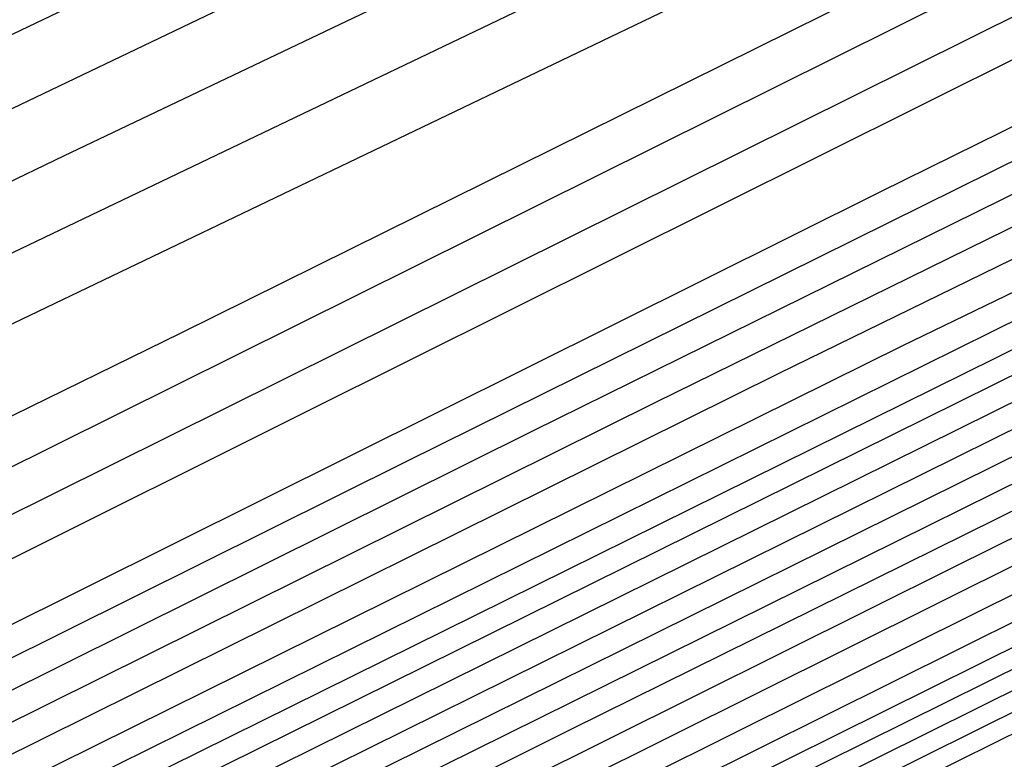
# Model space of a CAD drawing. Extents: x 3249832 to 3255657, y 13789405 to 13793316.
# Tile 169 of 256: x 3255354.25 to 3255356.57, y 13790182.11 to 13790183.84. Entities that reach past the tile are written whole.
import ezdxf

# ---------------------------------------------------------------- set-up
doc = ezdxf.new("R2010")
doc.units = 0
doc.header["$LTSCALE"] = 100
doc.header["$MEASUREMENT"] = 0
for name, color, linetype in [('GRATIO_CON', 10, 'CONTINUOUS'), ('GRATIO_ICON', 7, 'CONTINUOUS'), ('TARGETS_EAST', 7, 'CONTINUOUS')]:
    doc.layers.add(name, color=color, linetype=linetype)

# ---------------------------------------------------------------- blocks, each defined once
blk = doc.blocks.new('Gratio_032316_contours')
at = {"layer": 'GRATIO_CON', "color": 1, "linetype": 'Continuous', "flags": 128}
for points in [[(3255302.0314, 13790157.2669), (3255305.6437, 13790158.8712), (3255309.5432, 13790160.614), (3255315.3666, 13790163.3532), (3255324.1156, 13790167.6191), (3255334.2532, 13790172.6317), (3255343.6078, 13790177.2836), (3255350.4634, 13790180.6983), (3255354.9264, 13790182.9227), (3255357.5588, 13790184.2349), (3255358.8995, 13790184.9016), (3255359.3945, 13790185.1454), (3255359.4667, 13790185.1777)], [(3255303.1924, 13790158.1067), (3255309.9568, 13790161.3295), (3255315.993, 13790164.1738), (3255320.1968, 13790166.1001), (3255323.9244, 13790167.8032), (3255329.1467, 13790170.2866), (3255337.3137, 13790174.2874), (3255347.7912, 13790179.4774), (3255359.424, 13790185.2621)], [(3255301.814, 13790157.6625), (3255306.2336, 13790159.7553), (3255313.6914, 13790163.3206), (3255322.3973, 13790167.4845), (3255329.9545, 13790171.0807), (3255334.6794, 13790173.2938), (3255337.7412, 13790174.7115), (3255341.022, 13790176.2722), (3255345.9737, 13790178.6979), (3255352.3262, 13790181.8446), (3255359.3791, 13790185.3518)], [(3255305.2569, 13790159.8473), (3255305.9504, 13790160.0417), (3255306.586, 13790160.2393), (3255307.411, 13790160.5614), (3255309.715, 13790161.6217), (3255315.0483, 13790164.1572), (3255324.1904, 13790168.5345), (3255334.8378, 13790173.6394), (3255343.916, 13790177.9876), (3255349.1621, 13790180.4875), (3255351.558, 13790181.6198), (3255352.8973, 13790182.2578), (3255354.6336, 13790183.1084), (3255356.8611, 13790184.2117), (3255359.3342, 13790185.4415)], [(3255305.0995, 13790161.0664), (3255308.7467, 13790162.6449), (3255312.8467, 13790164.4393), (3255316.3876, 13790165.97), (3255318.6123, 13790166.8792), (3255319.7823, 13790167.2946), (3255320.414, 13790167.4655), (3255320.9362, 13790167.5996), (3255321.4269, 13790167.7371), (3255321.8766, 13790167.8769), (3255322.4974, 13790168.1226), (3255324.3865, 13790168.9972), (3255328.8629, 13790171.1288), (3255336.5853, 13790174.8284), (3255345.5712, 13790179.1397), (3255353.1782, 13790182.7894), (3255357.4275, 13790184.8241), (3255358.9954, 13790185.5698), (3255359.2221, 13790185.6724), (3255359.2241, 13790185.6699), (3255359.2254, 13790185.6692), (3255359.2262, 13790185.6695)], [(3255327.8239, 13790171.2175), (3255328.3616, 13790171.3694), (3255328.7758, 13790171.4757), (3255329.1651, 13790171.5848), (3255329.522, 13790171.6958), (3255330.0144, 13790171.8907), (3255331.5133, 13790172.5846), (3255335.0648, 13790174.2757), (3255341.1917, 13790177.2108), (3255348.3215, 13790180.6304), (3255354.3583, 13790183.5236), (3255357.7322, 13790185.1336), (3255358.9792, 13790185.7201), (3255359.1618, 13790185.7973), (3255359.1653, 13790185.7931), (3255359.1674, 13790185.792), (3255359.1688, 13790185.7924)], [(3255327.4219, 13790171.5158), (3255331.9797, 13790173.519), (3255334.6691, 13790174.6694), (3255335.8655, 13790175.1404), (3255336.3091, 13790175.2732), (3255336.6154, 13790175.3518), (3255336.9034, 13790175.4325), (3255337.1673, 13790175.5146), (3255337.5315, 13790175.6587), (3255338.64, 13790176.1719), (3255341.2667, 13790177.4227), (3255345.7981, 13790179.5933), (3255351.0719, 13790182.1212), (3255355.5383, 13790184.2579), (3255358.0368, 13790185.4431), (3255358.9629, 13790185.8704), (3255359.101, 13790185.9219), (3255359.1053, 13790185.9157), (3255359.1073, 13790185.9136), (3255359.1082, 13790185.9136)], [(3255323.5452, 13790170.1275), (3255328.7443, 13790172.413), (3255334.7095, 13790175.0541), (3255339.7758, 13790177.2935), (3255342.6975, 13790178.5645), (3255343.9071, 13790179.0633), (3255344.2566, 13790179.177), (3255344.4551, 13790179.2279), (3255344.6416, 13790179.2802), (3255344.8126, 13790179.3334), (3255345.0486, 13790179.4268), (3255345.7668, 13790179.7593), (3255347.4686, 13790180.5696), (3255350.4045, 13790181.9757), (3255353.8223, 13790183.612), (3255356.7185, 13790184.9922), (3255358.3419, 13790185.7522), (3255358.9489, 13790186.0173), (3255359.0476, 13790186.0348)]]:
    blk.add_lwpolyline(points, dxfattribs=at)
at = {"layer": 'GRATIO_CON', "color": 5, "linetype": 'Continuous', "flags": 128}
for points in [[(3255271.7424, 13790142.4839), (3255272.6412, 13790142.8669), (3255274.1083, 13790143.4531), (3255276.3425, 13790144.3166), (3255279.222, 13790145.4602), (3255282.5453, 13790146.8689), (3255286.466, 13790148.6836), (3255292.5587, 13790151.6691), (3255302.7534, 13790156.7464), (3255317.9172, 13790164.3124), (3255334.6656, 13790172.6691), (3255348.5512, 13790179.5941), (3255356.2739, 13790183.4389), (3255359.1227, 13790184.8487), (3255359.5343, 13790185.0422), (3255359.5388, 13790185.0347), (3255359.5427, 13790185.0289), (3255359.5463, 13790185.0238)], [(3255270.9079, 13790140.512), (3255274.8286, 13790142.58), (3255285.3324, 13790147.9105), (3255304.047, 13790157.299), (3255326.0348, 13790168.2883), (3255344.7168, 13790177.6076), (3255355.1597, 13790182.806), (3255359.0123, 13790184.7118), (3255359.5691, 13790184.9728), (3255359.5755, 13790184.9623), (3255359.581, 13790184.9541), (3255359.5861, 13790184.9469)], [(3255289.6528, 13790150.0664), (3255307.3931, 13790158.9196), (3255328.1005, 13790169.2511), (3255345.6515, 13790178.0012), (3255355.4586, 13790182.8784), (3255359.0782, 13790184.6634), (3255359.603, 13790184.9047), (3255359.6102, 13790184.8927), (3255359.6158, 13790184.8842), (3255359.6206, 13790184.8774)], [(3255293.7865, 13790152.0609), (3255310.6086, 13790160.455), (3255330.0902, 13790170.1736), (3255346.5529, 13790178.3783), (3255355.7476, 13790182.946), (3255359.1428, 13790184.6145), (3255359.6365, 13790184.8372), (3255359.6438, 13790184.8246), (3255359.6486, 13790184.817), (3255359.6523, 13790184.8117)], [(3255302.0539, 13790156.0498), (3255317.0396, 13790163.5258), (3255334.0697, 13790172.0185), (3255348.356, 13790179.1318), (3255356.3269, 13790183.0788), (3255359.2766, 13790184.5089), (3255359.7156, 13790184.6805)], [(3255297.1844, 13790153.5531), (3255306.1876, 13790158.0443), (3255320.2551, 13790165.0612), (3255336.0591, 13790172.9414), (3255349.2565, 13790179.5104), (3255356.614, 13790183.1496), (3255359.3382, 13790184.4651), (3255359.7457, 13790184.6186)], [(3255301.6093, 13790155.6942), (3255310.3214, 13790160.0388), (3255323.4705, 13790166.5968), (3255338.0482, 13790173.865), (3255350.1561, 13790179.891), (3255356.899, 13790183.2251), (3255359.3962, 13790184.4294), (3255359.7706, 13790184.5688)], [(3255301.0545, 13790155.3373), (3255306.0342, 13790157.8354), (3255314.4551, 13790162.0332), (3255326.6859, 13790168.1324), (3255340.0371, 13790174.789), (3255351.0547, 13790180.273), (3255357.1814, 13790183.3044), (3255359.4478, 13790184.404), (3255359.7816, 13790184.5427), (3255359.7891, 13790184.5292), (3255359.7931, 13790184.5225), (3255359.7955, 13790184.5191)], [(3255304.6334, 13790156.8568), (3255306.3511, 13790157.8084), (3255309.5988, 13790159.4725), (3255314.884, 13790162.1177), (3255322.7225, 13790166.0222), (3255333.1167, 13790171.2035), (3255344.0151, 13790176.6365), (3255352.8529, 13790181.0354), (3255357.7494, 13790183.4581), (3255359.561, 13790184.3365), (3255359.8285, 13790184.4463), (3255359.836, 13790184.4335), (3255359.8412, 13790184.4254), (3255359.8452, 13790184.4196)], [(3255304.5941, 13790155.9176), (3255306.5239, 13790156.9775), (3255307.461, 13790157.586), (3255307.6955, 13790157.8717), (3255307.6379, 13790158.0169), (3255307.7178, 13790158.2151), (3255308.4418, 13790158.705), (3255310.3354, 13790159.737), (3255313.871, 13790161.5401), (3255319.3089, 13790164.2589), (3255326.8562, 13790168.0166), (3255336.3321, 13790172.739), (3255346.0041, 13790177.5602), (3255353.752, 13790181.4167), (3255358.0334, 13790183.5349), (3255359.6177, 13790184.3027), (3255359.852, 13790184.398), (3255359.8594, 13790184.3856), (3255359.8652, 13790184.3768), (3255359.8701, 13790184.3699)], [(3255304.9355, 13790156.0247), (3255307.9403, 13790157.5887), (3255310.0751, 13790158.7489), (3255311.1306, 13790159.4091), (3255311.4165, 13790159.7094), (3255311.3727, 13790159.8493), (3255311.4633, 13790160.0414), (3255312.2502, 13790160.5532), (3255314.3196, 13790161.6657), (3255318.1431, 13790163.6078), (3255323.7338, 13790166.4), (3255330.9899, 13790170.0111), (3255339.5475, 13790174.2746), (3255347.9931, 13790178.484), (3255354.6512, 13790181.7979), (3255358.3174, 13790183.6118), (3255359.6741, 13790184.2691), (3255359.875, 13790184.3505), (3255359.8817, 13790184.3393), (3255359.8871, 13790184.3311), (3255359.8919, 13790184.3244)], [(3255304.153, 13790155.5812), (3255308.0068, 13790157.5568), (3255311.2864, 13790159.2599), (3255313.6264, 13790160.5203), (3255314.8001, 13790161.2321), (3255315.1375, 13790161.5471), (3255315.1076, 13790161.6816), (3255315.2089, 13790161.8678), (3255316.0587, 13790162.4015), (3255318.3039, 13790163.5944), (3255322.4153, 13790165.6754), (3255328.1587, 13790168.5412), (3255335.1236, 13790172.0056), (3255342.7629, 13790175.8101), (3255349.9822, 13790179.4077), (3255355.5503, 13790182.1791), (3255358.6014, 13790183.6887), (3255359.7305, 13790184.2357), (3255359.8977, 13790184.3034), (3255359.9033, 13790184.2941), (3255359.9078, 13790184.2873), (3255359.9117, 13790184.2817)], [(3255304.9157, 13790155.8971), (3255309.6589, 13790158.3201), (3255314.1493, 13790160.621), (3255317.9787, 13790162.6022), (3255320.7289, 13790164.0631), (3255322.1393, 13790164.8782), (3255322.5796, 13790165.2225), (3255322.5773, 13790165.3464), (3255322.6999, 13790165.5205), (3255323.6755, 13790166.0979), (3255326.2724, 13790167.4517), (3255330.9596, 13790169.8106), (3255337.0084, 13790172.8235), (3255343.391, 13790175.9945), (3255349.1937, 13790178.8812), (3255353.9602, 13790181.2553), (3255357.3486, 13790182.9416), (3255359.1694, 13790183.8424), (3255359.8432, 13790184.1689), (3255359.943, 13790184.2093), (3255359.9463, 13790184.2038), (3255359.949, 13790184.1997), (3255359.9513, 13790184.1963)], [(3255302.3778, 13790154.5684), (3255307.3329, 13790157.0951), (3255312.4118, 13790159.6895), (3255317.2206, 13790162.1531), (3255321.3249, 13790164.2734), (3255324.2801, 13790165.8346), (3255325.8088, 13790166.7013), (3255326.3006, 13790167.0602), (3255326.3122, 13790167.1787), (3255326.4454, 13790167.3469), (3255327.4839, 13790167.9461), (3255330.2567, 13790169.3804), (3255335.2318, 13790171.8782), (3255341.4333, 13790174.9646), (3255347.5247, 13790177.989), (3255352.4091, 13790180.4168), (3255355.9494, 13790182.1787), (3255358.2485, 13790183.3217), (3255359.4552, 13790183.9168), (3255359.9029, 13790184.1305), (3255359.9712, 13790184.1537)], [(3255304.4676, 13790155.5994), (3255309.7502, 13790158.2931), (3255315.1648, 13790161.0589), (3255320.2919, 13790163.6852), (3255324.671, 13790165.9446), (3255327.8314, 13790167.606), (3255329.4784, 13790168.5243), (3255330.0217, 13790168.8979), (3255330.047, 13790169.0111), (3255330.1909, 13790169.1733), (3255331.2924, 13790169.7943), (3255334.241, 13790171.3091), (3255339.5039, 13790173.9458), (3255345.8582, 13790177.1058), (3255351.6584, 13790179.9834), (3255355.6245, 13790181.9523), (3255357.9383, 13790183.1026), (3255359.1472, 13790183.7035), (3255359.7382, 13790183.995), (3255359.9575, 13790184.0997), (3255359.991, 13790184.111)], [(3255301.5219, 13790154.0673), (3255306.5573, 13790156.6303), (3255312.1674, 13790159.491), (3255317.9177, 13790162.4284), (3255323.3631, 13790165.2173), (3255328.0171, 13790167.6157), (3255331.3826, 13790169.3774), (3255333.1479, 13790170.3474), (3255333.7427, 13790170.7356), (3255333.7819, 13790170.8435), (3255333.9351, 13790170.999), (3255335.0904, 13790171.6374), (3255338.1903, 13790173.2204), (3255343.8598, 13790176.055), (3255351.4541, 13790179.8272), (3255360.0108, 13790184.0684)], [(3255305.1135, 13790155.8299), (3255310.7368, 13790158.6923), (3255317.0019, 13790161.8869), (3255323.4235, 13790165.1672), (3255329.5057, 13790168.2815), (3255334.7094, 13790170.9581), (3255338.4852, 13790172.9203), (3255340.4871, 13790173.9935), (3255341.1847, 13790174.411), (3255341.2516, 13790174.5082), (3255341.3615, 13790174.6197), (3255342.1895, 13790175.0772), (3255344.4112, 13790176.2118), (3255348.4746, 13790178.2434), (3255353.9175, 13790180.947), (3255360.0502, 13790183.9867)], [(3255302.0725, 13790154.2545), (3255306.9093, 13790156.7113), (3255312.8265, 13790159.7232), (3255319.4192, 13790163.0849), (3255326.1765, 13790166.5367), (3255332.577, 13790169.8136), (3255338.0556, 13790172.6292), (3255342.0364, 13790174.6917), (3255344.1566, 13790175.8165), (3255344.9058, 13790176.2487), (3255344.9865, 13790176.3406), (3255345.0746, 13790176.43), (3255345.739, 13790176.7971), (3255347.5216, 13790177.7075), (3255350.782, 13790179.3376), (3255355.1493, 13790181.5069), (3255360.0699, 13790183.9458)], [(3255303.628, 13790155.0138), (3255308.7051, 13790157.5926), (3255314.9163, 13790160.7542), (3255321.8364, 13790164.2828), (3255328.9294, 13790167.9061), (3255335.6482, 13790171.3457), (3255341.4017, 13790174.3004), (3255345.5877, 13790176.4631), (3255347.8262, 13790177.6396), (3255348.6268, 13790178.0864), (3255348.7213, 13790178.173), (3255348.7878, 13790178.2404), (3255349.2885, 13790178.517), (3255350.6321, 13790179.2032), (3255353.0894, 13790180.4318), (3255356.381, 13790182.0668), (3255360.0897, 13790183.905)]]:
    blk.add_lwpolyline(points, dxfattribs=at)
at = {"layer": 'GRATIO_ICON', "color": 7, "linetype": 'Continuous', "flags": 128}
for points in [[(3255302.0808, 13790159.3889), (3255305.559, 13790160.901), (3255308.5916, 13790162.1955), (3255310.5839, 13790162.9841), (3255311.7407, 13790163.3717), (3255312.4665, 13790163.5617), (3255313.0966, 13790163.7234), (3255313.6886, 13790163.8894), (3255314.2313, 13790164.0581), (3255314.9803, 13790164.3545), (3255317.2598, 13790165.4099), (3255322.6611, 13790167.9818), (3255331.9788, 13790172.4459), (3255342.8209, 13790177.6489), (3255351.9982, 13790182.0552), (3255357.1231, 13790184.5146), (3255359.0123, 13790185.4193), (3255359.2836, 13790185.5466)], [(3255297.9202, 13790154.0553), (3255313.8241, 13790161.9904), (3255332.0799, 13790171.0961), (3255347.4542, 13790178.7554), (3255356.0365, 13790183.0135), (3255359.2073, 13790184.5657), (3255359.6699, 13790184.7697), (3255359.6773, 13790184.7565), (3255359.6815, 13790184.7497), (3255359.6839, 13790184.7461)], [(3255305.3267, 13790157.4049), (3255310.4591, 13790159.9765), (3255318.5888, 13790164.0277), (3255329.9013, 13790169.6679), (3255342.0261, 13790175.7127), (3255351.9538, 13790180.6542), (3255357.4654, 13790183.3812), (3255359.5044, 13790184.3702), (3255359.805, 13790184.4945), (3255359.8125, 13790184.4813), (3255359.8172, 13790184.4739), (3255359.8203, 13790184.4694)], [(3255302.4984, 13790154.6992), (3255306.906, 13790156.9506), (3255311.078, 13790159.0889), (3255314.6326, 13790160.9311), (3255317.1776, 13790162.2917), (3255318.4697, 13790163.0552), (3255318.8586, 13790163.3848), (3255318.8424, 13790163.514), (3255318.9544, 13790163.6942), (3255319.8671, 13790164.2497), (3255322.2882, 13790165.5231), (3255326.6875, 13790167.743), (3255332.5836, 13790170.6823), (3255339.2573, 13790174), (3255345.9783, 13790177.3457), (3255351.9712, 13790180.3315), (3255356.4494, 13790182.5603), (3255358.8854, 13790183.7655), (3255359.7868, 13790184.2023), (3255359.9203, 13790184.2564), (3255359.9248, 13790184.2489), (3255359.9284, 13790184.2435), (3255359.9315, 13790184.239)], [(3255303.3177, 13790154.9486), (3255308.6471, 13790157.6613), (3255314.5847, 13790160.689), (3255320.6706, 13790163.7978), (3255326.4344, 13790166.7494), (3255331.3633, 13790169.2869), (3255334.9339, 13790171.1488), (3255336.8175, 13790172.1704), (3255337.4637, 13790172.5733), (3255337.5167, 13790172.6759), (3255337.6483, 13790172.8094), (3255338.64, 13790173.3573), (3255341.3007, 13790174.7161), (3255346.1672, 13790177.1492), (3255352.6858, 13790180.3871), (3255360.0305, 13790184.0275)]]:
    blk.add_lwpolyline(points, dxfattribs=at)

msp = doc.modelspace()

# ---------------------------------------------------------------- block references
at = {"layer": 'TARGETS_EAST'}
msp.add_blockref('Gratio_032316_contours', (0, 0), dxfattribs=at)

doc.saveas('drawing.dxf')
